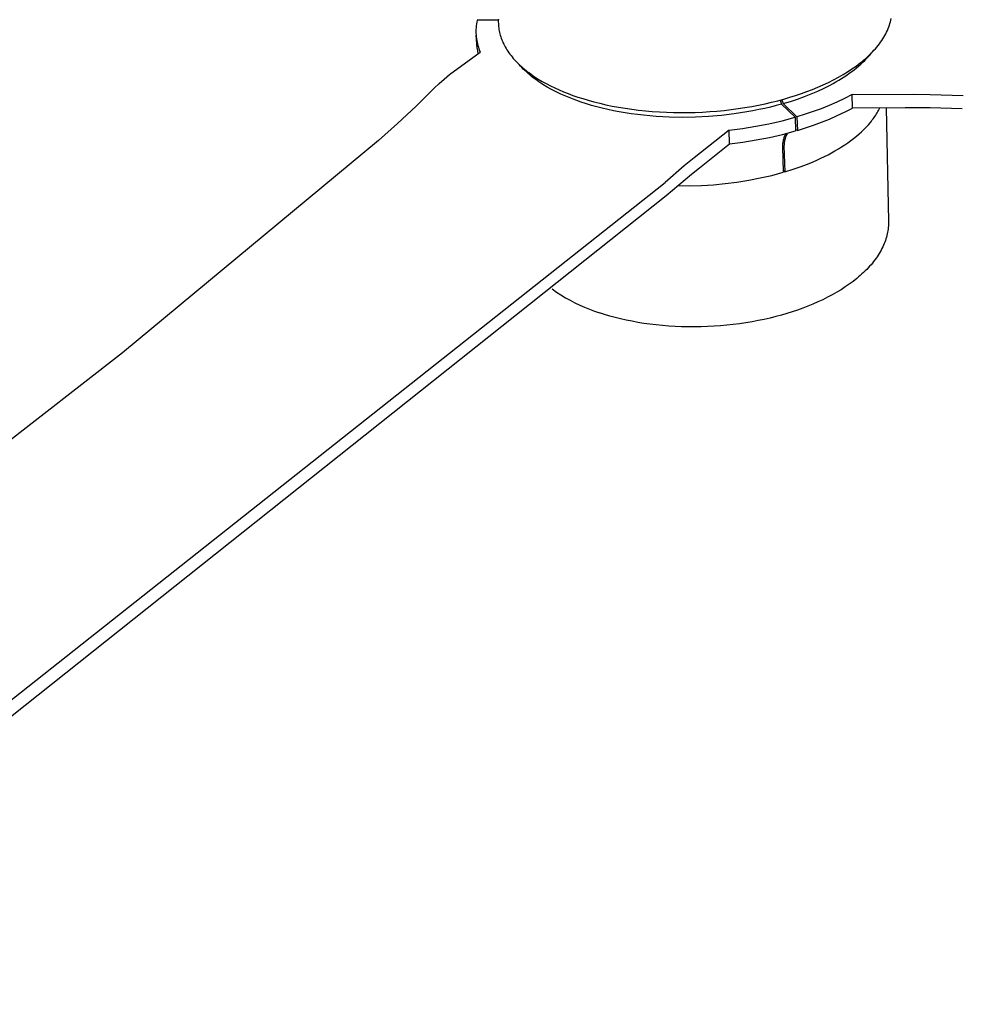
# Model space of a CAD drawing. Header units: millimetres. Extents: x 5973 to 8465, y 6091 to 7660.
# Tile 13 of 20: x 7671 to 7993, y 6896 to 7231. Entities that reach past the tile are written whole.
import ezdxf

# ---------------------------------------------------------------- set-up
doc = ezdxf.new("R2010")
doc.units = ezdxf.units.MM
doc.layers.add('Make2D$Visible$Curvas', color=7, linetype='Continuous')

msp = doc.modelspace()

# ---------------------------------------------------------------- linework, layer by layer
at = {"layer": 'Make2D$Visible$Curvas', "color": 7, "lineweight": -3, "true_color": 0xffffff}
for p, q in [((7826.91, 7228.86), (7826.86, 7228.23)), ((7826.99, 7229.5), (7826.91, 7228.86)), ((7827.08, 7230.13), (7826.99, 7229.5)), ((7827.21, 7230.76), (7827.08, 7230.13)), ((7834.44, 7230.78), (7827.21, 7230.76)), ((7834.45, 7231.11), (7834.43, 7230.61)), ((7834.43, 7230.61), (7834.43, 7230.12)), ((7834.43, 7230.12), (7834.44, 7229.62)), ((7834.44, 7229.62), (7834.46, 7229.12)), ((7834.46, 7229.12), (7834.51, 7228.63)), ((7834.51, 7228.63), (7834.56, 7228.13)), ((7967.24, 7227.88), (7967.47, 7228.45)), ((7967.47, 7228.45), (7967.67, 7229.03)), ((7967.67, 7229.03), (7967.86, 7229.6)), ((7967.86, 7229.6), (7968.03, 7230.17)), ((7968.03, 7230.17), (7968.17, 7230.74)), ((7968.17, 7230.74), (7968.3, 7231.31)), ((7826.82, 7227.59), (7826.81, 7226.94)), ((7826.81, 7226.94), (7826.82, 7226.3)), ((7826.86, 7228.23), (7826.82, 7227.59)), ((7826.82, 7226.3), (7826.86, 7225.66)), ((7826.86, 7225.66), (7826.91, 7225.07)), ((7827.18, 7221.13), (7826.86, 7225.66)), ((7826.91, 7225.07), (7826.99, 7224.47)), ((7834.56, 7228.13), (7834.64, 7227.63)), ((7834.64, 7227.63), (7834.73, 7227.13)), ((7834.73, 7227.13), (7834.83, 7226.62)), ((7834.83, 7226.62), (7834.95, 7226.12)), ((7834.95, 7226.12), (7835.09, 7225.62)), ((7835.09, 7225.62), (7835.24, 7225.12)), ((7835.24, 7225.12), (7835.41, 7224.62)), ((7965.43, 7224.44), (7965.79, 7225.01)), ((7965.79, 7225.01), (7966.12, 7225.58)), ((7966.12, 7225.58), (7966.43, 7226.16)), ((7966.43, 7226.16), (7966.72, 7226.73)), ((7966.72, 7226.73), (7966.99, 7227.3)), ((7966.99, 7227.3), (7967.24, 7227.88)), ((7826.99, 7224.47), (7827.08, 7223.88)), ((7827.08, 7223.88), (7827.19, 7223.28)), ((7827.19, 7223.28), (7827.32, 7222.7)), ((7827.32, 7222.7), (7827.46, 7222.11)), ((7827.46, 7222.11), (7827.63, 7221.54)), ((7835.41, 7224.62), (7835.6, 7224.12)), ((7835.6, 7224.12), (7835.8, 7223.62)), ((7835.8, 7223.62), (7836.02, 7223.12)), ((7836.02, 7223.12), (7836.26, 7222.62)), ((7836.26, 7222.62), (7836.51, 7222.12)), ((7836.51, 7222.12), (7836.78, 7221.63)), ((7836.78, 7221.63), (7837.07, 7221.14)), ((7962.88, 7221.04), (7963.36, 7221.6)), ((7963.36, 7221.6), (7963.81, 7222.17)), ((7963.81, 7222.17), (7964.25, 7222.73)), ((7964.25, 7222.73), (7964.67, 7223.3)), ((7964.67, 7223.3), (7965.06, 7223.87)), ((7965.06, 7223.87), (7965.43, 7224.44)), ((7817.77, 7212.2), (7828.23, 7219.84)), ((7827.18, 7221.13), (7827.42, 7219.24)), ((7827.63, 7221.54), (7827.81, 7220.96)), ((7827.81, 7220.96), (7828.02, 7220.4)), ((7828.02, 7220.4), (7828.23, 7219.84)), ((7837.07, 7221.14), (7837.37, 7220.64)), ((7837.37, 7220.64), (7837.69, 7220.15)), ((7837.69, 7220.15), (7838.03, 7219.67)), ((7838.03, 7219.67), (7838.38, 7219.18)), ((7838.38, 7219.18), (7838.75, 7218.7)), ((7838.75, 7218.7), (7839.13, 7218.22)), ((7839.13, 7218.22), (7839.54, 7217.75)), ((7959.6, 7217.76), (7960.2, 7218.3)), ((7959.88, 7217.7), (7960.49, 7218.35)), ((7960.2, 7218.3), (7960.77, 7218.84)), ((7960.49, 7218.35), (7961.06, 7219.01)), ((7960.77, 7218.84), (7961.33, 7219.38)), ((7961.06, 7219.01), (7961.61, 7219.67)), ((7961.33, 7219.38), (7961.87, 7219.93)), ((7961.87, 7219.93), (7962.38, 7220.49)), ((7962.38, 7220.49), (7962.88, 7221.04)), ((7839.54, 7217.75), (7839.95, 7217.27)), ((7839.95, 7217.27), (7840.39, 7216.8)), ((7840.39, 7216.8), (7840.84, 7216.34)), ((7840.84, 7216.34), (7841.3, 7215.88)), ((7841.3, 7215.88), (7841.79, 7215.42)), ((7841.97, 7215.15), (7841.51, 7215.68)), ((7841.79, 7215.42), (7842.28, 7214.97)), ((7842.45, 7214.63), (7841.97, 7215.15)), ((7842.28, 7214.97), (7842.8, 7214.52)), ((7954.92, 7214.15), (7956.35, 7215.15)), ((7956.35, 7215.15), (7957.03, 7215.66)), ((7956.42, 7214.51), (7957.17, 7215.13)), ((7957.03, 7215.66), (7957.7, 7216.18)), ((7957.17, 7215.13), (7957.89, 7215.77)), ((7957.7, 7216.18), (7958.35, 7216.7)), ((7957.89, 7215.77), (7958.59, 7216.41)), ((7958.35, 7216.7), (7958.99, 7217.23)), ((7958.59, 7216.41), (7959.25, 7217.05)), ((7958.99, 7217.23), (7959.6, 7217.76)), ((7959.25, 7217.05), (7959.88, 7217.7)), ((7816.01, 7210.7), (7817.77, 7212.2)), ((7842.95, 7214.12), (7842.45, 7214.63)), ((7842.8, 7214.52), (7843.32, 7214.07)), ((7843.46, 7213.61), (7842.95, 7214.12)), ((7843.32, 7214.07), (7843.87, 7213.63)), ((7844, 7213.11), (7843.46, 7213.61)), ((7843.87, 7213.63), (7844.42, 7213.2)), ((7844.55, 7212.61), (7844, 7213.11)), ((7844.42, 7213.2), (7845, 7212.77)), ((7845.13, 7212.12), (7844.55, 7212.61)), ((7845, 7212.77), (7845.58, 7212.34)), ((7845.72, 7211.63), (7845.13, 7212.12)), ((7845.58, 7212.34), (7846.8, 7211.51)), ((7846.33, 7211.15), (7845.72, 7211.63)), ((7846.8, 7211.51), (7848.06, 7210.7)), ((7950.27, 7211.3), (7951.88, 7212.22)), ((7951.88, 7212.22), (7953.43, 7213.17)), ((7952.26, 7211.47), (7953.15, 7212.06)), ((7953.15, 7212.06), (7954.01, 7212.66)), ((7953.43, 7213.17), (7954.92, 7214.15)), ((7954.01, 7212.66), (7954.84, 7213.27)), ((7954.84, 7213.27), (7955.65, 7213.89)), ((7955.65, 7213.89), (7956.42, 7214.51)), ((7812.62, 7207.56), (7814.29, 7209.16)), ((7814.29, 7209.16), (7816.01, 7210.7)), ((7846.96, 7210.68), (7846.33, 7211.15)), ((7847.61, 7210.21), (7846.96, 7210.68)), ((7848.27, 7209.75), (7847.61, 7210.21)), ((7848.06, 7210.7), (7849.39, 7209.91)), ((7848.95, 7209.3), (7848.27, 7209.75)), ((7849.65, 7208.85), (7848.95, 7209.3)), ((7849.39, 7209.91), (7850.75, 7209.15)), ((7851.09, 7207.98), (7849.65, 7208.85)), ((7850.75, 7209.15), (7852.17, 7208.41)), ((7852.17, 7208.41), (7853.63, 7207.7)), ((7943.31, 7207.92), (7945.12, 7208.71)), ((7945.12, 7208.71), (7946.88, 7209.54)), ((7945.39, 7207.61), (7947.47, 7208.66)), ((7946.88, 7209.54), (7948.6, 7210.4)), ((7947.47, 7208.66), (7948.47, 7209.2)), ((7948.47, 7209.2), (7949.46, 7209.76)), ((7948.6, 7210.4), (7950.27, 7211.3)), ((7949.46, 7209.76), (7950.42, 7210.32)), ((7950.42, 7210.32), (7951.35, 7210.89)), ((7951.35, 7210.89), (7952.26, 7211.47)), ((7806.46, 7201.45), (7812.62, 7207.56)), ((7852.59, 7207.15), (7851.09, 7207.98)), ((7854.15, 7206.34), (7852.59, 7207.15)), ((7853.63, 7207.7), (7855.13, 7207.02)), ((7855.77, 7205.57), (7854.15, 7206.34)), ((7855.13, 7207.02), (7856.68, 7206.37)), ((7857.43, 7204.84), (7855.77, 7205.57)), ((7856.68, 7206.37), (7858.25, 7205.74)), ((7859.14, 7204.14), (7857.43, 7204.84)), ((7858.25, 7205.74), (7859.86, 7205.15)), ((7859.86, 7205.15), (7861.5, 7204.58)), ((7933.75, 7204.48), (7935.73, 7205.1)), ((7935.73, 7205.1), (7937.67, 7205.75)), ((7937.67, 7205.75), (7939.58, 7206.44)), ((7938.7, 7204.73), (7941, 7205.64)), ((7939.58, 7206.44), (7941.46, 7207.16)), ((7941, 7205.64), (7943.23, 7206.6)), ((7941.46, 7207.16), (7943.31, 7207.92)), ((7943.23, 7206.6), (7945.39, 7207.61)), ((7955.01, 7205.42), (7952.42, 7204.1)), ((7955.01, 7205.42), (7975.79, 7205.52)), ((7955.12, 7200.82), (7955.01, 7205.42)), ((7975.79, 7205.52), (7981.56, 7205.45)), ((7981.56, 7205.45), (7992.74, 7205.13)), ((7800.13, 7195.51), (7806.46, 7201.45)), ((7860.89, 7203.47), (7859.14, 7204.14)), ((7862.67, 7202.85), (7860.89, 7203.47)), ((7861.5, 7204.58), (7863.17, 7204.04)), ((7864.49, 7202.26), (7862.67, 7202.85)), ((7863.17, 7204.04), (7865.06, 7203.48)), ((7866.23, 7201.74), (7864.49, 7202.26)), ((7865.06, 7203.48), (7867.02, 7202.94)), ((7868.02, 7201.24), (7866.23, 7201.74)), ((7867.02, 7202.94), (7869.03, 7202.44)), ((7869.03, 7202.44), (7871.1, 7201.96)), ((7871.1, 7201.96), (7873.22, 7201.52)), ((7873.22, 7201.52), (7875.39, 7201.12)), ((7920.77, 7201.38), (7923.05, 7201.81)), ((7923.05, 7201.81), (7925.29, 7202.28)), ((7925.29, 7202.28), (7927.48, 7202.78)), ((7929.07, 7201.66), (7927.15, 7201.17)), ((7927.48, 7202.78), (7929.62, 7203.32)), ((7930.95, 7202.18), (7929.07, 7201.66)), ((7929.62, 7203.32), (7931.71, 7203.88)), ((7930.45, 7203.54), (7930.95, 7202.18)), ((7935.53, 7197.67), (7930.95, 7202.18)), ((7930.98, 7203.68), (7931.49, 7202.33)), ((7931.49, 7202.33), (7933.94, 7203.08)), ((7936.16, 7197.85), (7931.49, 7202.33)), ((7931.71, 7203.88), (7933.75, 7204.48)), ((7933.94, 7203.08), (7936.35, 7203.88)), ((7936.35, 7203.88), (7938.7, 7204.73)), ((7947.13, 7201.7), (7944.43, 7200.61)), ((7949.79, 7202.86), (7947.13, 7201.7)), ((7952.42, 7204.1), (7949.79, 7202.86)), ((7869.85, 7200.78), (7868.02, 7201.24)), ((7871.74, 7200.34), (7869.85, 7200.78)), ((7873.67, 7199.93), (7871.74, 7200.34)), ((7875.64, 7199.55), (7873.67, 7199.93)), ((7875.39, 7201.12), (7877.61, 7200.75)), ((7877.66, 7199.2), (7875.64, 7199.55)), ((7877.61, 7200.75), (7879.88, 7200.42)), ((7879.71, 7198.88), (7877.66, 7199.2)), ((7881.8, 7198.6), (7879.71, 7198.88)), ((7879.88, 7200.42), (7882.18, 7200.13)), ((7883.91, 7198.36), (7881.8, 7198.6)), ((7882.18, 7200.13), (7884.52, 7199.89)), ((7886.06, 7198.15), (7883.91, 7198.36)), ((7884.52, 7199.89), (7886.89, 7199.68)), ((7888.23, 7197.97), (7886.06, 7198.15)), ((7886.89, 7199.68), (7889.29, 7199.52)), ((7889.29, 7199.52), (7891.71, 7199.4)), ((7891.71, 7199.4), (7894.15, 7199.32)), ((7894.15, 7199.32), (7896.61, 7199.29)), ((7896.61, 7199.29), (7899.07, 7199.3)), ((7899.07, 7199.3), (7901.53, 7199.36)), ((7901.53, 7199.36), (7903.99, 7199.46)), ((7903.99, 7199.46), (7906.45, 7199.61)), ((7910.45, 7198.33), (7906.03, 7197.95)), ((7906.45, 7199.61), (7908.89, 7199.8)), ((7908.89, 7199.8), (7911.32, 7200.04)), ((7914.8, 7198.84), (7910.45, 7198.33)), ((7911.32, 7200.04), (7913.73, 7200.31)), ((7913.73, 7200.31), (7916.11, 7200.63)), ((7919.05, 7199.49), (7914.8, 7198.84)), ((7916.11, 7200.63), (7918.46, 7200.99)), ((7918.46, 7200.99), (7920.77, 7201.38)), ((7921.13, 7199.87), (7919.05, 7199.49)), ((7923.17, 7200.28), (7921.13, 7199.87)), ((7925.18, 7200.71), (7923.17, 7200.28)), ((7927.15, 7201.17), (7925.18, 7200.71)), ((7938.94, 7198.69), (7936.16, 7197.85)), ((7941.7, 7199.61), (7938.94, 7198.69)), ((7944.43, 7200.61), (7941.7, 7199.61)), ((7947.26, 7197.08), (7949.92, 7198.25)), ((7949.92, 7198.25), (7952.54, 7199.5)), ((7952.54, 7199.5), (7955.12, 7200.82)), ((7973.02, 7200.91), (7955.12, 7200.82)), ((7957.2, 7200.83), (7957.2, 7200.83)), ((7962.72, 7197.98), (7962.99, 7198.39)), ((7962.99, 7198.39), (7963.26, 7198.81)), ((7963.26, 7198.81), (7963.51, 7199.22)), ((7963.51, 7199.22), (7963.75, 7199.63)), ((7963.75, 7199.63), (7963.98, 7200.04)), ((7963.98, 7200.04), (7964.21, 7200.45)), ((7964.21, 7200.45), (7964.42, 7200.87)), ((7977.7, 7200.92), (7973.02, 7200.91)), ((7981.51, 7200.92), (7977.7, 7200.92)), ((7992.5, 7200.59), (7981.51, 7200.92)), ((7793.63, 7189.75), (7800.13, 7195.51)), ((7890.42, 7197.84), (7888.23, 7197.97)), ((7892.63, 7197.74), (7890.42, 7197.84)), ((7897.09, 7197.66), (7892.63, 7197.74)), ((7901.56, 7197.73), (7897.09, 7197.66)), ((7906.03, 7197.95), (7901.56, 7197.73)), ((7922.11, 7194.61), (7926.62, 7195.48)), ((7926.62, 7195.48), (7931.1, 7196.5)), ((7931.1, 7196.5), (7935.53, 7197.67)), ((7935.53, 7197.67), (7935.68, 7193.05)), ((7936.16, 7197.85), (7936.3, 7193.23)), ((7939.09, 7194.07), (7941.84, 7194.99)), ((7941.84, 7194.99), (7944.56, 7196)), ((7944.56, 7196), (7947.26, 7197.08)), ((7959.76, 7194.34), (7960.49, 7195.14)), ((7960.49, 7195.14), (7961.18, 7195.95)), ((7961.18, 7195.95), (7961.51, 7196.35)), ((7961.51, 7196.35), (7961.83, 7196.76)), ((7961.83, 7196.76), (7962.13, 7197.17)), ((7962.13, 7197.17), (7962.43, 7197.57)), ((7962.43, 7197.57), (7962.72, 7197.98)), ((7913.02, 7193.32), (7901.12, 7183.86)), ((7913.02, 7193.32), (7917.58, 7193.89)), ((7913.21, 7188.68), (7913.02, 7193.32)), ((7917.58, 7193.89), (7922.11, 7194.61)), ((7926.78, 7190.84), (7931.25, 7191.87)), ((7931.25, 7191.87), (7935.68, 7193.05)), ((7932.1, 7191.6), (7931.97, 7191.33)), ((7932.23, 7191.88), (7932.1, 7191.6)), ((7932.37, 7192.15), (7932.23, 7191.88)), ((7932.51, 7191.47), (7932.4, 7191.19)), ((7932.64, 7191.75), (7932.51, 7191.47)), ((7932.78, 7192.02), (7932.64, 7191.75)), ((7932.92, 7192.29), (7932.78, 7192.02)), ((7936.3, 7193.23), (7935.67, 7193.45)), ((7936.3, 7193.23), (7939.09, 7194.07)), ((7956.42, 7191.23), (7957.31, 7191.99)), ((7957.31, 7191.99), (7958.17, 7192.77)), ((7958.17, 7192.77), (7958.98, 7193.55)), ((7958.98, 7193.55), (7959.76, 7194.34)), ((7793.63, 7189.75), (7706.41, 7117.43)), ((7902.97, 7180.5), (7913.21, 7188.68)), ((7913.21, 7188.68), (7917.76, 7189.25)), ((7917.76, 7189.25), (7922.28, 7189.97)), ((7922.28, 7189.97), (7926.78, 7190.84)), ((7931.23, 7188.07), (7931.22, 7187.76)), ((7931.25, 7188.37), (7931.23, 7188.07)), ((7931.27, 7188.68), (7931.25, 7188.37)), ((7931.31, 7188.98), (7931.27, 7188.68)), ((7931.36, 7189.28), (7931.31, 7188.98)), ((7931.42, 7189.58), (7931.36, 7189.28)), ((7931.49, 7189.88), (7931.42, 7189.58)), ((7931.56, 7190.18), (7931.49, 7189.88)), ((7931.65, 7190.47), (7931.56, 7190.18)), ((7931.75, 7190.76), (7931.65, 7190.47)), ((7931.85, 7191.04), (7931.75, 7190.76)), ((7931.76, 7188.22), (7931.75, 7187.92)), ((7931.78, 7188.53), (7931.76, 7188.22)), ((7931.81, 7188.83), (7931.78, 7188.53)), ((7931.85, 7189.13), (7931.81, 7188.83)), ((7931.97, 7191.33), (7931.85, 7191.04)), ((7931.9, 7189.43), (7931.85, 7189.13)), ((7931.96, 7189.73), (7931.9, 7189.43)), ((7932.02, 7190.03), (7931.96, 7189.73)), ((7932.1, 7190.33), (7932.02, 7190.03)), ((7932.19, 7190.62), (7932.1, 7190.33)), ((7932.29, 7190.91), (7932.19, 7190.62)), ((7932.4, 7191.19), (7932.29, 7190.91)), ((7951.38, 7187.58), (7952.46, 7188.29)), ((7952.46, 7188.29), (7953.5, 7189)), ((7953.5, 7189), (7954.51, 7189.73)), ((7954.51, 7189.73), (7955.48, 7190.47)), ((7955.48, 7190.47), (7956.42, 7191.23)), ((7931.22, 7187.76), (7931.52, 7178.94)), ((7931.75, 7187.92), (7932.05, 7179.09)), ((7945.51, 7184.3), (7946.75, 7184.93)), ((7946.75, 7184.93), (7947.95, 7185.57)), ((7947.95, 7185.57), (7949.12, 7186.22)), ((7949.12, 7186.22), (7950.27, 7186.9)), ((7950.27, 7186.9), (7951.38, 7187.58)), ((7901.12, 7183.86), (7897.78, 7181.1)), ((7937.64, 7180.94), (7940.35, 7181.99)), ((7940.35, 7181.99), (7941.67, 7182.54)), ((7941.67, 7182.54), (7942.98, 7183.11)), ((7942.98, 7183.11), (7944.26, 7183.7)), ((7944.26, 7183.7), (7945.51, 7184.3)), ((7897.78, 7181.1), (7891.25, 7175.51)), ((7898.06, 7176.54), (7900.27, 7178.33)), ((7900.27, 7178.33), (7902.97, 7180.5)), ((7927.62, 7177.9), (7931.52, 7178.94)), ((7932.05, 7179.09), (7931.5, 7179.64)), ((7932.05, 7179.09), (7934.87, 7179.98)), ((7934.87, 7179.98), (7937.64, 7180.94)), ((7544, 6900.76), (7891.25, 7175.51)), ((7891.65, 7171.02), (7898.06, 7176.54)), ((7903.69, 7174.48), (7907.72, 7174.71)), ((7907.72, 7174.71), (7911.74, 7175.08)), ((7911.74, 7175.08), (7915.74, 7175.59)), ((7915.74, 7175.59), (7919.73, 7176.23)), ((7919.73, 7176.23), (7923.69, 7177)), ((7923.69, 7177), (7927.62, 7177.9)), ((7895.62, 7174.41), (7899.66, 7174.37)), ((7899.66, 7174.37), (7903.69, 7174.48)), ((7545.05, 6895.51), (7891.65, 7171.02)), ((7706.41, 7117.43), (7584.86, 7023.12))]:
    msp.add_line(p, q, dxfattribs=at)
at = {"layer": 'Make2D$Visible$Curvas', "color": 30, "lineweight": -3, "true_color": 0xff8d00}
for p, q in [((7842.04, 7215.08), (7842.08, 7215.15)), ((7966.57, 7200.88), (7967.37, 7162.27)), ((7932.05, 7179.09), (7931.52, 7178.94)), ((7967.36, 7161.21), (7967.33, 7160.67)), ((7967.37, 7161.74), (7967.36, 7161.21)), ((7967.37, 7162.27), (7967.37, 7161.74)), ((7966.93, 7157.95), (7966.8, 7157.4)), ((7967.05, 7158.5), (7966.93, 7157.95)), ((7967.14, 7159.04), (7967.05, 7158.5)), ((7967.22, 7159.59), (7967.14, 7159.04)), ((7967.28, 7160.13), (7967.22, 7159.59)), ((7967.33, 7160.67), (7967.28, 7160.13)), ((7965.89, 7154.63), (7965.65, 7154.07)), ((7966.1, 7155.18), (7965.89, 7154.63)), ((7966.31, 7155.74), (7966.1, 7155.18)), ((7966.49, 7156.29), (7966.31, 7155.74)), ((7966.65, 7156.85), (7966.49, 7156.29)), ((7966.8, 7157.4), (7966.65, 7156.85)), ((7964.19, 7151.3), (7963.85, 7150.74)), ((7964.52, 7151.85), (7964.19, 7151.3)), ((7964.83, 7152.41), (7964.52, 7151.85)), ((7965.12, 7152.96), (7964.83, 7152.41)), ((7965.39, 7153.52), (7965.12, 7152.96)), ((7965.65, 7154.07), (7965.39, 7153.52)), ((7961.85, 7148.01), (7961.4, 7147.47)), ((7962.28, 7148.55), (7961.85, 7148.01)), ((7962.7, 7149.1), (7962.28, 7148.55)), ((7963.1, 7149.64), (7962.7, 7149.1)), ((7963.48, 7150.19), (7963.1, 7149.64)), ((7963.85, 7150.74), (7963.48, 7150.19)), ((7958.87, 7144.82), (7958.31, 7144.3)), ((7959.41, 7145.34), (7958.87, 7144.82)), ((7959.93, 7145.87), (7959.41, 7145.34)), ((7960.44, 7146.4), (7959.93, 7145.87)), ((7960.92, 7146.93), (7960.44, 7146.4)), ((7961.4, 7147.47), (7960.92, 7146.93)), ((7955.29, 7141.78), (7953.98, 7140.81)), ((7956.55, 7142.78), (7955.29, 7141.78)), ((7957.15, 7143.28), (7956.55, 7142.78)), ((7957.74, 7143.79), (7957.15, 7143.28)), ((7958.31, 7144.3), (7957.74, 7143.79)), ((7852.73, 7139.2), (7854.22, 7138.16)), ((7854.22, 7138.16), (7855.75, 7137.17)), ((7949.7, 7138.05), (7948.17, 7137.19)), ((7951.18, 7138.95), (7949.7, 7138.05)), ((7952.61, 7139.87), (7951.18, 7138.95)), ((7953.98, 7140.81), (7952.61, 7139.87)), ((7855.75, 7137.17), (7857.31, 7136.22)), ((7857.31, 7136.22), (7858.89, 7135.33)), ((7858.89, 7135.33), (7860.51, 7134.48)), ((7860.51, 7134.48), (7862.15, 7133.69)), ((7943.32, 7134.78), (7941.63, 7134.04)), ((7944.98, 7135.55), (7943.32, 7134.78)), ((7946.59, 7136.35), (7944.98, 7135.55)), ((7948.17, 7137.19), (7946.59, 7136.35)), ((7862.15, 7133.69), (7863.81, 7132.95)), ((7863.81, 7132.95), (7865.5, 7132.26)), ((7865.5, 7132.26), (7867.21, 7131.63)), ((7867.21, 7131.63), (7868.93, 7131.05)), ((7870.65, 7130.5), (7868.93, 7131.05)), ((7934.59, 7131.42), (7932.76, 7130.85)), ((7936.39, 7132.02), (7934.59, 7131.42)), ((7938.16, 7132.66), (7936.39, 7132.02)), ((7939.91, 7133.33), (7938.16, 7132.66)), ((7941.63, 7134.04), (7939.91, 7133.33)), ((7872.42, 7129.97), (7870.65, 7130.5)), ((7874.24, 7129.48), (7872.42, 7129.97)), ((7876.11, 7129.01), (7874.24, 7129.48)), ((7878.02, 7128.58), (7876.11, 7129.01)), ((7879.98, 7128.18), (7878.02, 7128.58)), ((7881.98, 7127.81), (7879.98, 7128.18)), ((7884.01, 7127.48), (7881.98, 7127.81)), ((7918.78, 7127.68), (7916.64, 7127.37)), ((7920.88, 7128.04), (7918.78, 7127.68)), ((7922.96, 7128.42), (7920.88, 7128.04)), ((7925, 7128.85), (7922.96, 7128.42)), ((7927, 7129.3), (7925, 7128.85)), ((7928.96, 7129.79), (7927, 7129.3)), ((7930.88, 7130.31), (7928.96, 7129.79)), ((7932.76, 7130.85), (7930.88, 7130.31)), ((7886.09, 7127.19), (7884.01, 7127.48)), ((7888.19, 7126.94), (7886.09, 7127.19)), ((7890.32, 7126.73), (7888.19, 7126.94)), ((7892.48, 7126.55), (7890.32, 7126.73)), ((7894.65, 7126.42), (7892.48, 7126.55)), ((7896.85, 7126.33), (7894.65, 7126.42)), ((7899.05, 7126.28), (7896.85, 7126.33)), ((7901.26, 7126.27), (7899.05, 7126.28)), ((7903.48, 7126.3), (7901.26, 7126.27)), ((7905.7, 7126.38), (7903.48, 7126.3)), ((7907.91, 7126.5), (7905.7, 7126.38)), ((7910.12, 7126.65), (7907.91, 7126.5)), ((7912.31, 7126.85), (7910.12, 7126.65)), ((7914.49, 7127.09), (7912.31, 7126.85)), ((7916.64, 7127.37), (7914.49, 7127.09))]:
    msp.add_line(p, q, dxfattribs=at)

doc.saveas('drawing.dxf')
